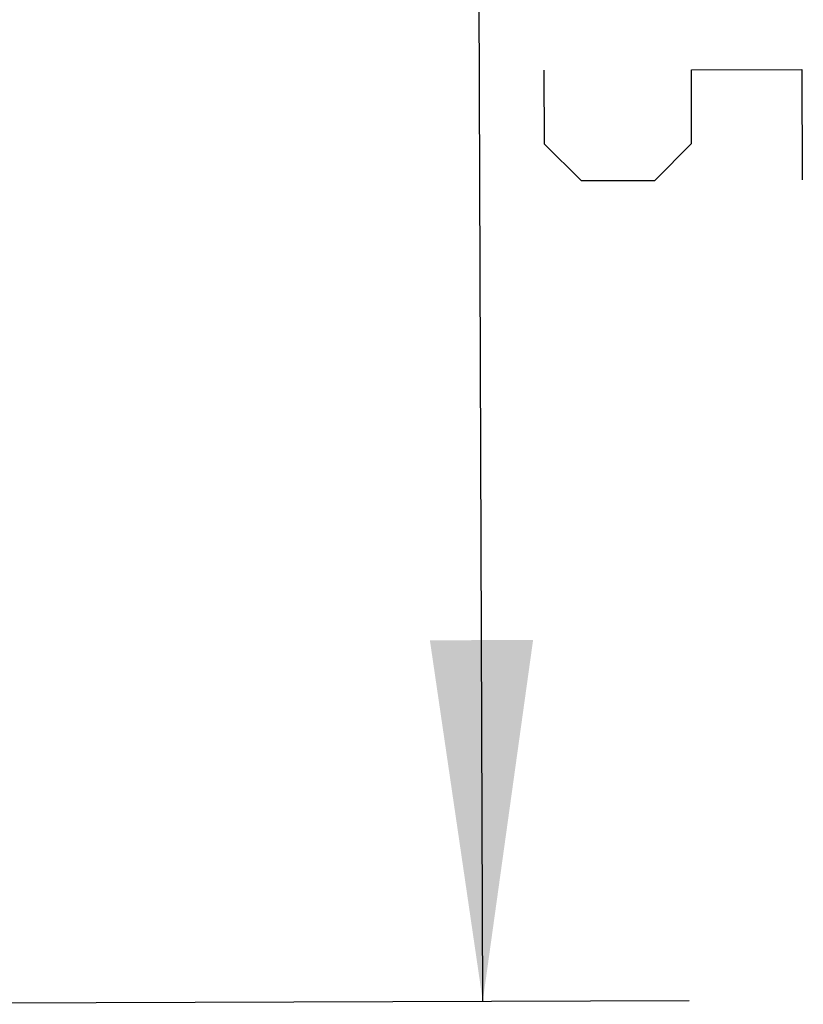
# Model space of a CAD drawing. Header units: millimetres. Extents: x 0 to 420, y 0 to 297.
# Tile 117 of 136: x 257 to 265, y 177 to 187. Entities that reach past the tile are written whole.
import ezdxf

# ---------------------------------------------------------------- set-up
doc = ezdxf.new("R2010")
doc.units = ezdxf.units.MM
doc.header["$LTSCALE"] = 23.1
doc.layers.get('0').update_dxf_attribs({"linetype": 'CONTINUOUS'})
doc.layers.add('DIM_PILOTEES', color=7, linetype='CONTINUOUS')
doc.styles.get("Standard").update_dxf_attribs({"font": 'txt', "width": 0.7})
doc.dimstyles.new('DIMSTYLE_8', dxfattribs={"dimtxt": 2.5, "dimasz": 3.5, "dimexe": 2, "dimexo": 0, "dimtad": 1, "dimdec": 1, "dimlfac": 5, "dimdsep": 46, "dimtxsty": 'Standard', "dimblk": '_FILLED', "dimblk1": '_FILLED', "dimblk2": '_FILLED', "dimcen": 0.09, "dimazin": 2, "dimtp": 0.3, "dimtm": 0.3, "dimtfac": 1, "dimtdec": 1, "dimtofl": 0, "dimtmove": 0, "dimatfit": 3, "dimldrblk": '_FILLED', "dimfxl": 0, "dimtolj": 1, "dimarcsym": 0})

# ---------------------------------------------------------------- blocks, each defined once
blk = doc.blocks.new('_FILLED')
at = {"color": 0, "linetype": 'ByBlock'}
blk.add_solid([(0, 0), (-1, 0.1429), (-1, -0.1429)], dxfattribs=at)
blk = doc.blocks.new('*D14')
at = {"layer": 'DIM_PILOTEES', "color": 2, "linetype": 'Continuous'}
for p, q in [((253.9475, 199.6119), (263.7247, 199.6465)), ((261.7247, 199.6395), (261.7646, 188.385)), ((261.8046, 177.1306), (261.7646, 188.385)), ((253.2201, 177.1001), (263.8046, 177.1377))]:
    blk.add_line(p, q, dxfattribs=at)
at = {"layer": 'DIM_PILOTEES', "color": 2, "linetype": 'Continuous', "xscale": 3.5, "yscale": 3.5, "zscale": 3.5}
for p, rotation in [((261.7247, 199.6395), 90.2032398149), ((261.8046, 177.1306), 270.2032398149)]:
    blk.add_blockref('_FILLED', p, dxfattribs=dict(at, rotation=rotation))
at = {"layer": 'DIM_PILOTEES', "color": 2, "linetype": 'Continuous', "insert": (264.8896, 188.3961), "char_height": 2.5, "width": 12.053571, "attachment_point": 2, "rotation": 270.20324, "line_spacing_factor": 0.9}
blk.add_mtext('{\\ftxt;\\W0.0001;\\H0.0001;\\~}{\\ftxt;\\W3.2142857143;\\H2.5; }{\\ftxt;\\W0.0001;\\H0.0001;\\~}', dxfattribs=at)

msp = doc.modelspace()

# ---------------------------------------------------------------- linework, layer by layer
at = {"layer": 'DIM_PILOTEES', "color": 2, "linetype": 'Continuous'}
msp.add_lwpolyline([(262.3976, 186.1551), (262.4001, 185.4408), (262.7585, 185.0849), (263.4728, 185.0875), (263.8286, 185.4459), (263.8261, 186.1602), (264.8975, 186.164), (264.9013, 185.0925)], dxfattribs=at)

# ---------------------------------------------------------------- dimensions: what is measured, and where the dimension line sits
dim = msp.add_linear_dim(base=(261.8046, 177.1306), p1=(253.9475, 199.6119), p2=(253.2201, 177.1001), angle=270.20324, text='{\\ftxt;\\W0.0001;\\H0.0001;\\~}{\\ftxt;\\W3.2142857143;\\H2.5; }{\\ftxt;\\W0.0001;\\H0.0001;\\~}', dimstyle='DIMSTYLE_8', dxfattribs=at)
dim.commit()
dim.dimension.update_dxf_attribs({"geometry": '*D14', "text_midpoint": (261.7634, 188.7421), "dimtype": 160})

doc.saveas('drawing.dxf')
